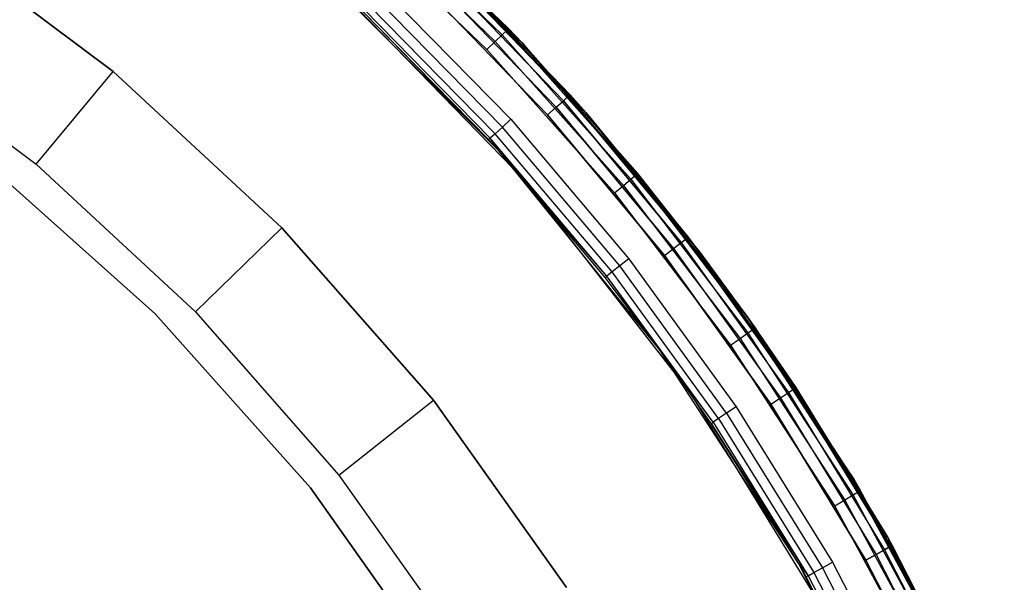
# Model space of a CAD drawing. Extents: x -4.43 to 3.97, y -4.36 to 4.03.
# Tile 31 of 32: x 1.98 to 3.61, y 1.83 to 2.76. Entities that reach past the tile are written whole.
import ezdxf

# ---------------------------------------------------------------- set-up
doc = ezdxf.new("R2010")
doc.units = 0
doc.header["$LTSCALE"] = 2.54
doc.layers.get('0').update_dxf_attribs({"color": 13, "linetype": 'CONTINUOUS'})

# ---------------------------------------------------------------- blocks, each defined once
blk = doc.blocks.new('Z_O_ENIE_CRES_STL_1')
at = {"color": 0}
for p, q in [((7.9913, 3.2011), (8.3215, 2.8883)), ((7.9913, 3.2011), (8.3215, 2.8883)), ((8.0569, 3.1246, -5.7854), (8.288, 2.9023, -5.7854)), ((8.0569, 3.1246, -5.7854), (8.288, 2.9023, -5.7854)), ((8.0642, 3.1327, -5.7691), (8.2958, 2.9098, -5.7691)), ((8.0642, 3.1327, -5.7691), (8.2958, 2.9098, -5.7691)), ((8.2985, 2.9124, -5.75), (8.0667, 3.1355, -5.75)), ((8.0667, 3.1355, -5.75), (8.3215, 2.8883)), ((8.0667, 3.1355, -5.75), (8.3215, 2.8883)), ((8.2985, 2.9124, -5.75), (8.0667, 3.1355, -5.75)), ((8.0462, 3.1125, -5.7962), (8.2763, 2.891, -5.7962)), ((8.0462, 3.1125, -5.7962), (8.2763, 2.891, -5.7962)), ((8.0334, 3.0982, -5.8), (8.2625, 2.8777, -5.8)), ((8.0334, 3.0982, -5.8), (8.2625, 2.8777, -5.8)), ((8.1253, 3.0823, -5.8), (8.4271, 2.7726, -5.8)), ((8.4271, 2.7726, -6.5), (8.1253, 3.0823, -6.5)), ((8.1253, 3.0823, -5.8), (8.4271, 2.7726, -5.8)), ((8.4271, 2.7726, -6.5), (8.1253, 3.0823, -6.5)), ((7.6425, 2.8412, -7.4939), (7.3378, 3.0698, -7.4939)), ((7.3378, 3.0698, -5.8939), (7.6425, 2.8412, -5.8939)), ((7.3378, 3.0698, -5.8939), (7.6425, 2.8412, -5.8939)), ((7.6425, 2.8412, -7.4939), (7.3378, 3.0698, -7.4939)), ((8.1874, 3.0236, -6.55), (8.4004, 2.8027, -6.55)), ((8.4004, 2.8027, -7.95), (8.1874, 3.0236, -7.95)), ((8.1874, 3.0236, -6.55), (8.4004, 2.8027, -6.55)), ((8.4004, 2.8027, -7.95), (8.1874, 3.0236, -7.95)), ((8.2821, 2.71, -8), (7.9823, 3.0097, -8)), ((8.2821, 2.71, -8), (7.9823, 3.0097, -8)), ((8.1773, 3.0131, -6.5146), (8.3895, 2.793, -6.5146)), ((8.1773, 3.0131, -6.5146), (8.3895, 2.793, -6.5146)), ((8.1773, 3.0131, -7.9854), (8.3895, 2.793, -7.9854)), ((8.1773, 3.0131, -7.9854), (8.3895, 2.793, -7.9854)), ((8.1848, 3.0209, -6.5309), (8.3975, 2.8002, -6.5309)), ((8.1848, 3.0209, -6.5309), (8.3975, 2.8002, -6.5309)), ((8.1848, 3.0209, -7.9691), (8.3975, 2.8002, -7.9691)), ((8.1848, 3.0209, -7.9691), (8.3975, 2.8002, -7.9691)), ((8.166, 3.0014, -6.5038), (8.3774, 2.7821, -6.5038)), ((8.166, 3.0014, -6.5038), (8.3774, 2.7821, -6.5038)), ((8.166, 3.0014, -7.9962), (8.3774, 2.7821, -7.9962)), ((8.166, 3.0014, -7.9962), (8.3774, 2.7821, -7.9962)), ((8.3265, 2.6598, -5.8), (8.0153, 2.9797, -5.8)), ((8.3265, 2.6598, -0.15), (8.0153, 2.9797, -0.15)), ((8.3265, 2.6598, -5.8), (8.0153, 2.9797, -5.8)), ((8.3265, 2.6598, -0.15), (8.0153, 2.9797, -0.15)), ((8.09, 2.9784, -6.5), (8.3023, 2.7622, -6.5)), ((8.09, 2.9784, -6.5), (8.3023, 2.7622, -6.5)), ((8.3631, 2.7694, -6.5), (8.1527, 2.9876, -6.5)), ((8.1527, 2.9876, -8), (8.3631, 2.7694, -8)), ((8.3631, 2.7694, -6.5), (8.1527, 2.9876, -6.5)), ((8.1527, 2.9876, -8), (8.3631, 2.7694, -8)), ((8.0768, 2.9645, -6.5038), (8.2881, 2.7493, -6.5038)), ((8.0768, 2.9645, -6.5038), (8.2881, 2.7493, -6.5038)), ((8.2821, 2.71, -8), (8.0556, 2.9421, -6.55)), ((8.2821, 2.71, -8), (8.0556, 2.9421, -6.55)), ((8.2653, 2.7285, -6.55), (8.0556, 2.9421, -6.55)), ((8.2653, 2.7285, -6.55), (8.0556, 2.9421, -6.55)), ((8.0582, 2.9448, -6.5309), (8.2681, 2.731, -6.5309)), ((8.0582, 2.9448, -6.5309), (8.2681, 2.731, -6.5309)), ((8.0657, 2.9527, -6.5146), (8.2761, 2.7383, -6.5146)), ((8.0657, 2.9527, -6.5146), (8.2761, 2.7383, -6.5146)), ((8.288, 2.9023, -5.7854), (8.2958, 2.9098, -5.7691)), ((8.288, 2.9023, -5.7854), (8.2958, 2.9098, -5.7691)), ((8.2958, 2.9098, -5.7691), (8.2985, 2.9124, -5.75)), ((8.2958, 2.9098, -5.7691), (8.2985, 2.9124, -5.75)), ((8.3215, 2.8883, -5.75), (8.2958, 2.9098, -5.7691)), ((8.3215, 2.8883, -5.75), (8.2958, 2.9098, -5.7691)), ((8.5096, 2.6698, -5.7691), (8.2958, 2.9098, -5.7691)), ((8.5096, 2.6698, -5.7691), (8.2958, 2.9098, -5.7691)), ((8.3215, 2.8883, -5.75), (8.2985, 2.9124, -5.75)), ((8.2985, 2.9124, -5.75), (8.3215, 2.8883)), ((8.2985, 2.9124, -5.75), (8.3215, 2.8883)), ((8.3215, 2.8883, -5.75), (8.2985, 2.9124, -5.75)), ((7.2262, 2.9039, -7.6939), (7.5144, 2.6876, -7.6939)), ((7.2262, 2.9039, -7.6939), (7.5144, 2.6876, -7.6939)), ((8.2763, 2.891, -5.7962), (8.288, 2.9023, -5.7854)), ((8.2763, 2.891, -5.7962), (8.288, 2.9023, -5.7854)), ((8.5013, 2.6629, -5.7854), (8.288, 2.9023, -5.7854)), ((8.5013, 2.6629, -5.7854), (8.288, 2.9023, -5.7854)), ((8.2625, 2.8777, -5.8), (8.2763, 2.891, -5.7962)), ((8.2625, 2.8777, -5.8), (8.2763, 2.891, -5.7962)), ((8.2625, 2.8777, -5.8), (8.474, 2.6404, -5.8)), ((8.2625, 2.8777, -5.8), (8.474, 2.6404, -5.8)), ((8.4888, 2.6526, -5.7962), (8.2763, 2.891, -5.7962)), ((8.4888, 2.6526, -5.7962), (8.2763, 2.891, -5.7962)), ((8.3215, 2.8883), (8.3215, 2.8883, -5.75)), ((8.3215, 2.8883), (8.3215, 2.8883, -5.75)), ((8.3215, 2.8883), (8.5126, 2.6722, -5.75)), ((8.5126, 2.6722, -5.75), (8.3215, 2.8883, -5.75)), ((8.3215, 2.8883), (8.5126, 2.6722, -5.75)), ((8.3215, 2.8883), (8.6159, 2.5417)), ((8.3215, 2.8883), (8.6159, 2.5417)), ((8.5126, 2.6722, -5.75), (8.3215, 2.8883, -5.75)), ((8.5096, 2.6698, -5.7691), (8.3215, 2.8883, -5.75)), ((8.5096, 2.6698, -5.7691), (8.3215, 2.8883, -5.75)), ((7.5144, 2.6876, -7.6939), (7.6425, 2.8412, -7.4939)), ((7.5144, 2.6876, -7.6939), (7.6425, 2.8412, -7.4939)), ((7.9221, 2.5824, -7.4939), (7.6425, 2.8412, -7.4939)), ((7.6425, 2.8412, -7.4939), (7.6425, 2.8412, -5.8939)), ((7.6425, 2.8412, -5.8939), (7.9221, 2.5824, -5.8939)), ((7.6425, 2.8412, -7.4939), (7.6425, 2.8412, -5.8939)), ((7.6425, 2.8412, -5.8939), (7.9221, 2.5824, -5.8939)), ((7.9221, 2.5824, -7.4939), (7.6425, 2.8412, -7.4939)), ((8.3895, 2.793, -6.5146), (8.3975, 2.8002, -6.5309)), ((8.3895, 2.793, -6.5146), (8.3975, 2.8002, -6.5309)), ((8.3895, 2.793, -7.9854), (8.3975, 2.8002, -7.9691)), ((8.3895, 2.793, -7.9854), (8.3975, 2.8002, -7.9691)), ((8.4004, 2.8027, -6.55), (8.3975, 2.8002, -6.5309)), ((8.4004, 2.8027, -6.55), (8.3975, 2.8002, -6.5309)), ((8.3975, 2.8002, -7.9691), (8.4004, 2.8027, -7.95)), ((8.3975, 2.8002, -7.9691), (8.4004, 2.8027, -7.95)), ((8.5966, 2.5669, -6.55), (8.3975, 2.8002, -6.5309)), ((8.3975, 2.8002, -6.5309), (8.5936, 2.5646, -6.5309)), ((8.5966, 2.5669, -6.55), (8.3975, 2.8002, -6.5309)), ((8.4271, 2.7726, -6.55), (8.3975, 2.8002, -6.5309)), ((8.4271, 2.7726, -6.55), (8.3975, 2.8002, -6.5309)), ((8.3975, 2.8002, -6.5309), (8.5936, 2.5646, -6.5309)), ((8.4271, 2.7726, -7.95), (8.3975, 2.8002, -7.9691)), ((8.4271, 2.7726, -7.95), (8.3975, 2.8002, -7.9691)), ((8.5936, 2.5646, -7.9691), (8.3975, 2.8002, -7.9691)), ((8.5936, 2.5646, -7.9691), (8.3975, 2.8002, -7.9691)), ((8.4004, 2.8027, -6.55), (8.4004, 2.8027, -7.95)), ((8.4004, 2.8027, -6.55), (8.4004, 2.8027, -7.95)), ((8.4004, 2.8027, -6.55), (8.4271, 2.7726, -6.55)), ((8.4271, 2.7726, -7.95), (8.4004, 2.8027, -7.95)), ((8.4004, 2.8027, -6.55), (8.4271, 2.7726, -6.55)), ((8.4271, 2.7726, -7.95), (8.4004, 2.8027, -7.95)), ((8.3631, 2.7694, -6.5), (8.3774, 2.7821, -6.5038)), ((8.3631, 2.7694, -6.5), (8.3774, 2.7821, -6.5038)), ((8.3631, 2.7694, -8), (8.3774, 2.7821, -7.9962)), ((8.3631, 2.7694, -8), (8.3774, 2.7821, -7.9962)), ((8.3774, 2.7821, -6.5038), (8.3895, 2.793, -6.5146)), ((8.3774, 2.7821, -6.5038), (8.3895, 2.793, -6.5146)), ((8.3774, 2.7821, -7.9962), (8.3895, 2.793, -7.9854)), ((8.3774, 2.7821, -7.9962), (8.3895, 2.793, -7.9854)), ((8.3774, 2.7821, -6.5038), (8.5722, 2.5481, -6.5038)), ((8.3774, 2.7821, -6.5038), (8.5722, 2.5481, -6.5038)), ((8.5722, 2.5481, -7.9962), (8.3774, 2.7821, -7.9962)), ((8.5722, 2.5481, -7.9962), (8.3774, 2.7821, -7.9962)), ((8.3895, 2.793, -6.5146), (8.585, 2.558, -6.5146)), ((8.3895, 2.793, -6.5146), (8.585, 2.558, -6.5146)), ((8.585, 2.558, -7.9854), (8.3895, 2.793, -7.9854)), ((8.585, 2.558, -7.9854), (8.3895, 2.793, -7.9854)), ((8.3023, 2.7622, -6.5), (8.2881, 2.7493, -6.5038)), ((8.3023, 2.7622, -6.5), (8.2881, 2.7493, -6.5038)), ((8.3023, 2.7622, -6.5), (8.498, 2.5308, -6.5)), ((8.3023, 2.7622, -6.5), (8.498, 2.5308, -6.5)), ((8.557, 2.5364, -6.5), (8.3631, 2.7694, -6.5)), ((8.3631, 2.7694, -8), (8.557, 2.5364, -8)), ((8.557, 2.5364, -6.5), (8.3631, 2.7694, -6.5)), ((8.3631, 2.7694, -8), (8.557, 2.5364, -8)), ((8.4271, 2.7726, -5.8), (8.4271, 2.7726, -6.5)), ((8.4271, 2.7726, -5.8), (8.6954, 2.4336, -5.8)), ((8.6954, 2.4336, -6.5), (8.4271, 2.7726, -6.5)), ((8.4271, 2.7726, -5.8), (8.4271, 2.7726, -6.5)), ((8.4271, 2.7726, -5.8), (8.6954, 2.4336, -5.8)), ((8.6954, 2.4336, -6.5), (8.4271, 2.7726, -6.5)), ((8.4271, 2.7726, -6.55), (8.4271, 2.7726, -7.95)), ((8.4271, 2.7726, -6.55), (8.4271, 2.7726, -7.95)), ((8.4271, 2.7726, -6.55), (8.5966, 2.5669, -6.55)), ((8.5966, 2.5669, -7.95), (8.4271, 2.7726, -7.95)), ((8.4271, 2.7726, -6.55), (8.5966, 2.5669, -6.55)), ((8.5966, 2.5669, -7.95), (8.4271, 2.7726, -7.95)), ((8.5936, 2.5646, -7.9691), (8.4271, 2.7726, -7.95)), ((8.5936, 2.5646, -7.9691), (8.4271, 2.7726, -7.95)), ((8.2881, 2.7493, -6.5038), (8.2761, 2.7383, -6.5146)), ((8.2881, 2.7493, -6.5038), (8.2761, 2.7383, -6.5146)), ((8.4829, 2.519, -6.5038), (8.2881, 2.7493, -6.5038)), ((8.4829, 2.519, -6.5038), (8.2881, 2.7493, -6.5038)), ((8.2681, 2.731, -6.5309), (8.2653, 2.7285, -6.55)), ((8.2681, 2.731, -6.5309), (8.2653, 2.7285, -6.55)), ((8.2821, 2.71, -8), (8.2653, 2.7285, -6.55)), ((8.2821, 2.71, -6.55), (8.2653, 2.7285, -6.55)), ((8.2821, 2.71, -8), (8.2653, 2.7285, -6.55)), ((8.2821, 2.71, -6.55), (8.2653, 2.7285, -6.55)), ((8.2761, 2.7383, -6.5146), (8.2681, 2.731, -6.5309)), ((8.2761, 2.7383, -6.5146), (8.2681, 2.731, -6.5309)), ((8.2821, 2.71, -6.55), (8.2681, 2.731, -6.5309)), ((8.2821, 2.71, -6.55), (8.2681, 2.731, -6.5309)), ((8.4616, 2.5023, -6.5309), (8.2681, 2.731, -6.5309)), ((8.4616, 2.5023, -6.5309), (8.2681, 2.731, -6.5309)), ((8.4702, 2.509, -6.5146), (8.2761, 2.7383, -6.5146)), ((8.4702, 2.509, -6.5146), (8.2761, 2.7383, -6.5146)), ((7.4234, 2.6973, -5.8), (7.7118, 2.4395, -5.8)), ((7.7118, 2.4395, -6.5), (7.4234, 2.6973, -6.5)), ((7.7118, 2.4395, -6.5), (7.4234, 2.6973, -6.5)), ((7.4234, 2.6973, -5.8), (7.7118, 2.4395, -5.8)), ((8.5488, 2.3805, -8), (8.2821, 2.71, -8)), ((8.4586, 2.5, -6.55), (8.2821, 2.71, -8)), ((8.5488, 2.3805, -8), (8.2821, 2.71, -8)), ((8.4586, 2.5, -6.55), (8.2821, 2.71, -8)), ((8.4586, 2.5, -6.55), (8.2821, 2.71, -6.55)), ((8.2821, 2.71, -6.55), (8.2821, 2.71, -8)), ((8.2821, 2.71, -6.55), (8.2821, 2.71, -8)), ((8.4586, 2.5, -6.55), (8.2821, 2.71, -6.55)), ((8.4616, 2.5023, -6.5309), (8.2821, 2.71, -6.55)), ((8.4616, 2.5023, -6.5309), (8.2821, 2.71, -6.55)), ((7.5144, 2.6876, -7.6939), (7.7789, 2.4428, -7.6939)), ((7.5144, 2.6876, -7.6939), (7.7789, 2.4428, -7.6939)), ((8.4888, 2.6526, -5.7962), (8.5013, 2.6629, -5.7854)), ((8.4888, 2.6526, -5.7962), (8.5013, 2.6629, -5.7854)), ((8.5013, 2.6629, -5.7854), (8.5096, 2.6698, -5.7691)), ((8.5013, 2.6629, -5.7854), (8.5096, 2.6698, -5.7691)), ((8.5013, 2.6629, -5.7854), (8.6956, 2.4079, -5.7854)), ((8.5013, 2.6629, -5.7854), (8.6956, 2.4079, -5.7854)), ((8.5126, 2.6722, -5.75), (8.5096, 2.6698, -5.7691)), ((8.5126, 2.6722, -5.75), (8.5096, 2.6698, -5.7691)), ((8.5096, 2.6698, -5.7691), (8.7045, 2.4141, -5.7691)), ((8.5096, 2.6698, -5.7691), (8.7045, 2.4141, -5.7691)), ((8.5096, 2.6698, -5.7691), (8.6159, 2.5417, -5.75)), ((8.5096, 2.6698, -5.7691), (8.6159, 2.5417, -5.75)), ((8.6159, 2.5417), (8.5126, 2.6722, -5.75)), ((8.6159, 2.5417), (8.5126, 2.6722, -5.75)), ((8.6159, 2.5417, -5.75), (8.5126, 2.6722, -5.75)), ((8.6159, 2.5417, -5.75), (8.5126, 2.6722, -5.75)), ((8.6005, 2.3077, -5.8), (8.3265, 2.6598, -5.8)), ((8.6005, 2.3077, -0.15), (8.3265, 2.6598, -0.15)), ((8.3265, 2.6598, -0.15), (8.3265, 2.6598, -5.8)), ((8.6005, 2.3077, -5.8), (8.3265, 2.6598, -5.8)), ((8.3265, 2.6598, -0.15), (8.3265, 2.6598, -5.8)), ((8.6005, 2.3077, -0.15), (8.3265, 2.6598, -0.15)), ((8.474, 2.6404, -5.8), (8.4888, 2.6526, -5.7962)), ((8.474, 2.6404, -5.8), (8.4888, 2.6526, -5.7962)), ((8.4888, 2.6526, -5.7962), (8.6824, 2.3986, -5.7962)), ((8.4888, 2.6526, -5.7962), (8.6824, 2.3986, -5.7962)), ((8.474, 2.6404, -5.8), (8.6667, 2.3876, -5.8)), ((8.474, 2.6404, -5.8), (8.6667, 2.3876, -5.8)), ((7.7789, 2.4428, -7.6939), (7.9221, 2.5824, -7.4939)), ((7.7789, 2.4428, -7.6939), (7.9221, 2.5824, -7.4939)), ((8.1736, 2.2963, -7.4939), (7.9221, 2.5824, -7.4939)), ((7.9221, 2.5824, -7.4939), (7.9221, 2.5824, -5.8939)), ((7.9221, 2.5824, -5.8939), (8.1736, 2.2963, -5.8939)), ((7.9221, 2.5824, -7.4939), (7.9221, 2.5824, -5.8939)), ((7.9221, 2.5824, -5.8939), (8.1736, 2.2963, -5.8939)), ((8.1736, 2.2963, -7.4939), (7.9221, 2.5824, -7.4939)), ((8.5966, 2.5669, -6.55), (8.5936, 2.5646, -6.5309)), ((8.5966, 2.5669, -6.55), (8.5936, 2.5646, -6.5309)), ((8.5966, 2.5669, -7.95), (8.5936, 2.5646, -7.9691)), ((8.5966, 2.5669, -7.95), (8.5936, 2.5646, -7.9691)), ((8.5966, 2.5669, -6.55), (8.5966, 2.5669, -7.95)), ((8.5966, 2.5669, -6.55), (8.5966, 2.5669, -7.95)), ((8.5966, 2.5669, -6.55), (8.6954, 2.4336, -6.55)), ((8.6954, 2.4336, -7.95), (8.5966, 2.5669, -7.95)), ((8.5966, 2.5669, -6.55), (8.6954, 2.4336, -6.55)), ((8.6954, 2.4336, -7.95), (8.5966, 2.5669, -7.95)), ((8.5722, 2.5481, -6.5038), (8.585, 2.558, -6.5146)), ((8.5722, 2.5481, -6.5038), (8.585, 2.558, -6.5146)), ((8.5722, 2.5481, -7.9962), (8.585, 2.558, -7.9854)), ((8.5722, 2.5481, -7.9962), (8.585, 2.558, -7.9854)), ((8.585, 2.558, -6.5146), (8.5936, 2.5646, -6.5309)), ((8.585, 2.558, -6.5146), (8.5936, 2.5646, -6.5309)), ((8.585, 2.558, -7.9854), (8.5936, 2.5646, -7.9691)), ((8.585, 2.558, -7.9854), (8.5936, 2.5646, -7.9691)), ((8.585, 2.558, -6.5146), (8.7629, 2.3093, -6.5146)), ((8.585, 2.558, -6.5146), (8.7629, 2.3093, -6.5146)), ((8.585, 2.558, -7.9854), (8.7629, 2.3093, -7.9854)), ((8.585, 2.558, -7.9854), (8.7629, 2.3093, -7.9854)), ((8.6954, 2.4336, -6.55), (8.5936, 2.5646, -6.5309)), ((8.5936, 2.5646, -6.5309), (8.7719, 2.3153, -6.5309)), ((8.6954, 2.4336, -6.55), (8.5936, 2.5646, -6.5309)), ((8.5936, 2.5646, -6.5309), (8.7719, 2.3153, -6.5309)), ((8.5936, 2.5646, -7.9691), (8.7719, 2.3153, -7.9691)), ((8.5936, 2.5646, -7.9691), (8.7719, 2.3153, -7.9691)), ((8.5936, 2.5646, -7.9691), (8.6954, 2.4336, -7.95)), ((8.5936, 2.5646, -7.9691), (8.6954, 2.4336, -7.95)), ((8.557, 2.5364, -6.5), (8.5722, 2.5481, -6.5038)), ((8.557, 2.5364, -6.5), (8.5722, 2.5481, -6.5038)), ((8.557, 2.5364, -8), (8.5722, 2.5481, -7.9962)), ((8.557, 2.5364, -8), (8.5722, 2.5481, -7.9962)), ((8.7334, 2.2898, -6.5), (8.557, 2.5364, -6.5)), ((8.557, 2.5364, -8), (8.7334, 2.2898, -8)), ((8.7334, 2.2898, -6.5), (8.557, 2.5364, -6.5)), ((8.557, 2.5364, -8), (8.7334, 2.2898, -8)), ((8.5722, 2.5481, -6.5038), (8.7494, 2.3004, -6.5038)), ((8.5722, 2.5481, -6.5038), (8.7494, 2.3004, -6.5038)), ((8.5722, 2.5481, -7.9962), (8.7494, 2.3004, -7.9962)), ((8.5722, 2.5481, -7.9962), (8.7494, 2.3004, -7.9962)), ((8.6159, 2.5417), (8.6159, 2.5417, -5.75)), ((8.6159, 2.5417), (8.6159, 2.5417, -5.75)), ((8.6159, 2.5417), (8.7076, 2.4163, -5.75)), ((8.7076, 2.4163, -5.75), (8.6159, 2.5417, -5.75)), ((8.6159, 2.5417), (8.7076, 2.4163, -5.75)), ((8.6159, 2.5417), (8.8711, 2.1653)), ((8.6159, 2.5417), (8.8711, 2.1653)), ((8.7076, 2.4163, -5.75), (8.6159, 2.5417, -5.75)), ((8.7045, 2.4141, -5.7691), (8.6159, 2.5417, -5.75)), ((8.7045, 2.4141, -5.7691), (8.6159, 2.5417, -5.75)), ((8.4829, 2.519, -6.5038), (8.4702, 2.509, -6.5146)), ((8.4829, 2.519, -6.5038), (8.4702, 2.509, -6.5146)), ((8.498, 2.5308, -6.5), (8.4829, 2.519, -6.5038)), ((8.498, 2.5308, -6.5), (8.4829, 2.519, -6.5038)), ((8.6602, 2.275, -6.5038), (8.4829, 2.519, -6.5038)), ((8.6602, 2.275, -6.5038), (8.4829, 2.519, -6.5038)), ((8.498, 2.5308, -6.5), (8.6761, 2.2857, -6.5)), ((8.498, 2.5308, -6.5), (8.6761, 2.2857, -6.5)), ((8.4586, 2.5, -6.55), (8.4616, 2.5023, -6.5309)), ((8.4586, 2.5, -6.55), (8.4616, 2.5023, -6.5309)), ((8.5488, 2.3805, -8), (8.4586, 2.5, -6.55)), ((8.5488, 2.3805, -6.55), (8.4586, 2.5, -6.55)), ((8.5488, 2.3805, -8), (8.4586, 2.5, -6.55)), ((8.5488, 2.3805, -6.55), (8.4586, 2.5, -6.55)), ((8.4702, 2.509, -6.5146), (8.4616, 2.5023, -6.5309)), ((8.4702, 2.509, -6.5146), (8.4616, 2.5023, -6.5309)), ((8.5488, 2.3805, -6.55), (8.4616, 2.5023, -6.5309)), ((8.5488, 2.3805, -6.55), (8.4616, 2.5023, -6.5309)), ((8.6377, 2.26, -6.5309), (8.4616, 2.5023, -6.5309)), ((8.6377, 2.26, -6.5309), (8.4616, 2.5023, -6.5309)), ((8.6467, 2.266, -6.5146), (8.4702, 2.509, -6.5146)), ((8.6467, 2.266, -6.5146), (8.4702, 2.509, -6.5146)), ((7.7118, 2.4395, -5.8), (7.9696, 2.151, -5.8)), ((7.9696, 2.151, -6.5), (7.7118, 2.4395, -6.5)), ((7.7118, 2.4395, -6.5), (7.7118, 2.4395, -5.8)), ((7.7118, 2.4395, -6.5), (7.7118, 2.4395, -5.8)), ((7.9696, 2.151, -6.5), (7.7118, 2.4395, -6.5)), ((7.7118, 2.4395, -5.8), (7.9696, 2.151, -5.8)), ((7.7789, 2.4428, -7.6939), (8.0167, 2.1721, -7.6939)), ((7.7789, 2.4428, -7.6939), (8.0167, 2.1721, -7.6939)), ((8.6954, 2.4336, -5.8), (8.6954, 2.4336, -6.5)), ((8.6954, 2.4336, -5.8), (8.9275, 2.0687, -5.8)), ((8.9275, 2.0687, -6.5), (8.6954, 2.4336, -6.5)), ((8.6954, 2.4336, -5.8), (8.6954, 2.4336, -6.5)), ((8.6954, 2.4336, -5.8), (8.9275, 2.0687, -5.8)), ((8.9275, 2.0687, -6.5), (8.6954, 2.4336, -6.5)), ((8.6954, 2.4336, -6.55), (8.6954, 2.4336, -7.95)), ((8.6954, 2.4336, -6.55), (8.6954, 2.4336, -7.95)), ((8.6954, 2.4336, -6.55), (8.7751, 2.3174, -6.55)), ((8.7751, 2.3174, -7.95), (8.6954, 2.4336, -7.95)), ((8.6954, 2.4336, -6.55), (8.7751, 2.3174, -6.55)), ((8.6954, 2.4336, -6.55), (8.7719, 2.3153, -6.5309)), ((8.6954, 2.4336, -6.55), (8.7719, 2.3153, -6.5309)), ((8.7751, 2.3174, -7.95), (8.6954, 2.4336, -7.95)), ((8.7719, 2.3153, -7.9691), (8.6954, 2.4336, -7.95)), ((8.7719, 2.3153, -7.9691), (8.6954, 2.4336, -7.95)), ((8.6824, 2.3986, -5.7962), (8.6956, 2.4079, -5.7854)), ((8.6824, 2.3986, -5.7962), (8.6956, 2.4079, -5.7854)), ((8.6956, 2.4079, -5.7854), (8.7045, 2.4141, -5.7691)), ((8.6956, 2.4079, -5.7854), (8.7045, 2.4141, -5.7691)), ((8.6956, 2.4079, -5.7854), (8.8699, 2.1388, -5.7854)), ((8.6956, 2.4079, -5.7854), (8.8699, 2.1388, -5.7854)), ((8.7076, 2.4163, -5.75), (8.7045, 2.4141, -5.7691)), ((8.7076, 2.4163, -5.75), (8.7045, 2.4141, -5.7691)), ((8.7045, 2.4141, -5.7691), (8.8792, 2.1443, -5.7691)), ((8.7045, 2.4141, -5.7691), (8.8792, 2.1443, -5.7691)), ((8.8711, 2.1653), (8.7076, 2.4163, -5.75)), ((8.8711, 2.1653), (8.7076, 2.4163, -5.75)), ((8.8711, 2.1653, -5.75), (8.7076, 2.4163, -5.75)), ((8.7076, 2.4163, -5.75), (8.8792, 2.1443, -5.7691)), ((8.7076, 2.4163, -5.75), (8.8792, 2.1443, -5.7691)), ((8.8711, 2.1653, -5.75), (8.7076, 2.4163, -5.75)), ((8.6667, 2.3876, -5.8), (8.6824, 2.3986, -5.7962)), ((8.6667, 2.3876, -5.8), (8.6824, 2.3986, -5.7962)), ((8.6667, 2.3876, -5.8), (8.8395, 2.1207, -5.8)), ((8.6667, 2.3876, -5.8), (8.8395, 2.1207, -5.8)), ((8.6824, 2.3986, -5.7962), (8.856, 2.1305, -5.7962)), ((8.6824, 2.3986, -5.7962), (8.856, 2.1305, -5.7962)), ((8.7797, 2.025, -8), (8.5488, 2.3805, -8)), ((8.6346, 2.2578, -6.55), (8.5488, 2.3805, -8)), ((8.7797, 2.025, -8), (8.5488, 2.3805, -8)), ((8.6346, 2.2578, -6.55), (8.5488, 2.3805, -8)), ((8.6346, 2.2578, -6.55), (8.5488, 2.3805, -6.55)), ((8.5488, 2.3805, -6.55), (8.5488, 2.3805, -8)), ((8.5488, 2.3805, -6.55), (8.5488, 2.3805, -8)), ((8.6346, 2.2578, -6.55), (8.5488, 2.3805, -6.55)), ((8.6377, 2.26, -6.5309), (8.5488, 2.3805, -6.55)), ((8.6377, 2.26, -6.5309), (8.5488, 2.3805, -6.55)), ((8.8342, 1.9276, -5.8), (8.6005, 2.3077, -5.8)), ((8.8342, 1.9276, -0.15), (8.6005, 2.3077, -0.15)), ((8.6005, 2.3077, -0.15), (8.6005, 2.3077, -5.8)), ((8.8342, 1.9276, -5.8), (8.6005, 2.3077, -5.8)), ((8.6005, 2.3077, -0.15), (8.6005, 2.3077, -5.8)), ((8.8342, 1.9276, -0.15), (8.6005, 2.3077, -0.15)), ((8.7494, 2.3004, -6.5038), (8.7629, 2.3093, -6.5146)), ((8.7494, 2.3004, -6.5038), (8.7629, 2.3093, -6.5146)), ((8.7494, 2.3004, -7.9962), (8.7629, 2.3093, -7.9854)), ((8.7494, 2.3004, -7.9962), (8.7629, 2.3093, -7.9854)), ((8.7629, 2.3093, -6.5146), (8.7719, 2.3153, -6.5309)), ((8.7629, 2.3093, -6.5146), (8.7719, 2.3153, -6.5309)), ((8.7629, 2.3093, -7.9854), (8.7719, 2.3153, -7.9691)), ((8.7629, 2.3093, -7.9854), (8.7719, 2.3153, -7.9691)), ((8.7629, 2.3093, -6.5146), (8.9222, 2.0484, -6.5146)), ((8.7629, 2.3093, -6.5146), (8.9222, 2.0484, -6.5146)), ((8.7629, 2.3093, -7.9854), (8.9222, 2.0484, -7.9854)), ((8.7629, 2.3093, -7.9854), (8.9222, 2.0484, -7.9854)), ((8.7751, 2.3174, -6.55), (8.7719, 2.3153, -6.5309)), ((8.7751, 2.3174, -6.55), (8.7719, 2.3153, -6.5309)), ((8.7751, 2.3174, -7.95), (8.7719, 2.3153, -7.9691)), ((8.7751, 2.3174, -7.95), (8.7719, 2.3153, -7.9691)), ((8.9275, 2.0687, -6.55), (8.7719, 2.3153, -6.5309)), ((8.7719, 2.3153, -6.5309), (8.9316, 2.0537, -6.5309)), ((8.9275, 2.0687, -6.55), (8.7719, 2.3153, -6.5309)), ((8.7719, 2.3153, -6.5309), (8.9316, 2.0537, -6.5309)), ((8.7719, 2.3153, -7.9691), (8.9316, 2.0537, -7.9691)), ((8.7719, 2.3153, -7.9691), (8.9316, 2.0537, -7.9691)), ((8.7751, 2.3174, -6.55), (8.7751, 2.3174, -7.95)), ((8.7751, 2.3174, -6.55), (8.7751, 2.3174, -7.95)), ((8.7751, 2.3174, -6.55), (8.9275, 2.0687, -6.55)), ((8.9275, 2.0687, -7.95), (8.7751, 2.3174, -7.95)), ((8.7751, 2.3174, -6.55), (8.9275, 2.0687, -6.55)), ((8.7751, 2.3174, -7.95), (8.9316, 2.0537, -7.9691)), ((8.7751, 2.3174, -7.95), (8.9316, 2.0537, -7.9691)), ((8.9275, 2.0687, -7.95), (8.7751, 2.3174, -7.95)), ((8.0167, 2.1721, -7.6939), (8.1736, 2.2963, -7.4939)), ((8.0167, 2.1721, -7.6939), (8.1736, 2.2963, -7.4939)), ((8.3943, 1.9858, -7.4939), (8.1736, 2.2963, -7.4939)), ((8.1736, 2.2963, -7.4939), (8.1736, 2.2963, -5.8939)), ((8.1736, 2.2963, -5.8939), (8.3943, 1.9858, -5.8939)), ((8.1736, 2.2963, -7.4939), (8.1736, 2.2963, -5.8939)), ((8.1736, 2.2963, -5.8939), (8.3943, 1.9858, -5.8939)), ((8.3943, 1.9858, -7.4939), (8.1736, 2.2963, -7.4939)), ((8.7334, 2.2898, -6.5), (8.7494, 2.3004, -6.5038)), ((8.7334, 2.2898, -6.5), (8.7494, 2.3004, -6.5038)), ((8.7334, 2.2898, -8), (8.7494, 2.3004, -7.9962)), ((8.7334, 2.2898, -8), (8.7494, 2.3004, -7.9962)), ((8.8913, 2.0311, -6.5), (8.7334, 2.2898, -6.5)), ((8.7334, 2.2898, -8), (8.8913, 2.0311, -8)), ((8.8913, 2.0311, -6.5), (8.7334, 2.2898, -6.5)), ((8.7334, 2.2898, -8), (8.8913, 2.0311, -8)), ((8.7494, 2.3004, -6.5038), (8.908, 2.0404, -6.5038)), ((8.7494, 2.3004, -6.5038), (8.908, 2.0404, -6.5038)), ((8.7494, 2.3004, -7.9962), (8.908, 2.0404, -7.9962)), ((8.7494, 2.3004, -7.9962), (8.908, 2.0404, -7.9962)), ((8.6602, 2.275, -6.5038), (8.6467, 2.266, -6.5146)), ((8.6602, 2.275, -6.5038), (8.6467, 2.266, -6.5146)), ((8.6761, 2.2857, -6.5), (8.6602, 2.275, -6.5038)), ((8.6761, 2.2857, -6.5), (8.6602, 2.275, -6.5038)), ((8.6602, 2.275, -6.5038), (8.819, 2.0186, -6.5038)), ((8.6602, 2.275, -6.5038), (8.819, 2.0186, -6.5038)), ((8.6761, 2.2857, -6.5), (8.8356, 2.0281, -6.5)), ((8.6761, 2.2857, -6.5), (8.8356, 2.0281, -6.5)), ((8.6346, 2.2578, -6.55), (8.6377, 2.26, -6.5309)), ((8.6346, 2.2578, -6.55), (8.6377, 2.26, -6.5309)), ((8.7797, 2.025, -8), (8.6346, 2.2578, -6.55)), ((8.7797, 2.025, -6.55), (8.6346, 2.2578, -6.55)), ((8.7797, 2.025, -8), (8.6346, 2.2578, -6.55)), ((8.6346, 2.2578, -6.55), (8.7954, 2.0052, -6.5309)), ((8.6346, 2.2578, -6.55), (8.7954, 2.0052, -6.5309)), ((8.7797, 2.025, -6.55), (8.6346, 2.2578, -6.55)), ((8.6467, 2.266, -6.5146), (8.6377, 2.26, -6.5309)), ((8.6467, 2.266, -6.5146), (8.6377, 2.26, -6.5309)), ((8.6377, 2.26, -6.5309), (8.7954, 2.0052, -6.5309)), ((8.6377, 2.26, -6.5309), (8.7954, 2.0052, -6.5309)), ((8.6467, 2.266, -6.5146), (8.8049, 2.0106, -6.5146)), ((8.6467, 2.266, -6.5146), (8.8049, 2.0106, -6.5146)), ((8.0167, 2.1721, -7.6939), (8.2255, 1.8784, -7.6939)), ((8.0167, 2.1721, -7.6939), (8.2255, 1.8784, -7.6939)), ((8.8711, 2.1653), (8.8711, 2.1653, -5.75)), ((8.8711, 2.1653), (8.8711, 2.1653, -5.75)), ((8.8711, 2.1653), (8.8825, 2.1463, -5.75)), ((8.8825, 2.1463, -5.75), (8.8711, 2.1653, -5.75)), ((8.8711, 2.1653), (8.8825, 2.1463, -5.75)), ((8.8711, 2.1653), (9.0841, 1.7635)), ((8.8711, 2.1653), (9.0841, 1.7635)), ((8.8711, 2.1653, -5.75), (8.8792, 2.1443, -5.7691)), ((8.8711, 2.1653, -5.75), (8.8792, 2.1443, -5.7691)), ((8.8825, 2.1463, -5.75), (8.8711, 2.1653, -5.75)), ((7.9696, 2.151, -5.8), (8.1935, 1.8355, -5.8)), ((8.1935, 1.8355, -6.5), (7.9696, 2.151, -6.5)), ((7.9696, 2.151, -6.5), (7.9696, 2.151, -5.8)), ((7.9696, 2.151, -6.5), (7.9696, 2.151, -5.8)), ((8.1935, 1.8355, -6.5), (7.9696, 2.151, -6.5)), ((7.9696, 2.151, -5.8), (8.1935, 1.8355, -5.8)), ((8.8792, 2.1443, -5.7691), (8.8699, 2.1388, -5.7854)), ((8.8792, 2.1443, -5.7691), (8.8699, 2.1388, -5.7854)), ((8.8792, 2.1443, -5.7691), (8.8825, 2.1463, -5.75)), ((8.8792, 2.1443, -5.7691), (8.8825, 2.1463, -5.75)), ((8.8792, 2.1443, -5.7691), (9.0328, 1.8619, -5.7691)), ((8.8792, 2.1443, -5.7691), (9.0328, 1.8619, -5.7691)), ((9.0841, 1.7635), (8.8825, 2.1463, -5.75)), ((9.0841, 1.7635), (8.8825, 2.1463, -5.75)), ((9.0362, 1.8636, -5.75), (8.8825, 2.1463, -5.75)), ((9.0362, 1.8636, -5.75), (8.8825, 2.1463, -5.75)), ((8.856, 2.1305, -5.7962), (8.8395, 2.1207, -5.8)), ((8.856, 2.1305, -5.7962), (8.8395, 2.1207, -5.8)), ((8.8699, 2.1388, -5.7854), (8.856, 2.1305, -5.7962)), ((8.8699, 2.1388, -5.7854), (8.856, 2.1305, -5.7962)), ((8.856, 2.1305, -5.7962), (9.0086, 1.8499, -5.7962)), ((8.856, 2.1305, -5.7962), (9.0086, 1.8499, -5.7962)), ((8.8699, 2.1388, -5.7854), (9.0231, 1.8571, -5.7854)), ((8.8699, 2.1388, -5.7854), (9.0231, 1.8571, -5.7854)), ((8.8395, 2.1207, -5.8), (8.9914, 1.8414, -5.8)), ((8.8395, 2.1207, -5.8), (8.9914, 1.8414, -5.8)), ((8.9275, 2.0687, -5.8), (8.9275, 2.0687, -6.5)), ((8.9275, 2.0687, -5.8), (9.1209, 1.6819, -5.8)), ((9.1209, 1.6819, -6.5), (8.9275, 2.0687, -6.5)), ((8.9275, 2.0687, -5.8), (8.9275, 2.0687, -6.5)), ((8.9275, 2.0687, -5.8), (9.1209, 1.6819, -5.8)), ((9.1209, 1.6819, -6.5), (8.9275, 2.0687, -6.5)), ((8.9275, 2.0687, -6.55), (8.9275, 2.0687, -7.95)), ((8.9275, 2.0687, -6.55), (8.9275, 2.0687, -7.95)), ((8.9275, 2.0687, -6.55), (8.9349, 2.0556, -6.55)), ((8.9349, 2.0556, -7.95), (8.9275, 2.0687, -7.95)), ((8.9275, 2.0687, -6.55), (8.9349, 2.0556, -6.55)), ((8.9275, 2.0687, -6.55), (8.9316, 2.0537, -6.5309)), ((8.9275, 2.0687, -6.55), (8.9316, 2.0537, -6.5309)), ((8.9275, 2.0687, -7.95), (8.9316, 2.0537, -7.9691)), ((8.9275, 2.0687, -7.95), (8.9316, 2.0537, -7.9691)), ((8.9349, 2.0556, -7.95), (8.9275, 2.0687, -7.95)), ((8.908, 2.0404, -6.5038), (8.9222, 2.0484, -6.5146)), ((8.908, 2.0404, -6.5038), (8.9222, 2.0484, -6.5146)), ((8.9222, 2.0484, -7.9854), (8.908, 2.0404, -7.9962)), ((8.9222, 2.0484, -7.9854), (8.908, 2.0404, -7.9962)), ((8.9222, 2.0484, -6.5146), (8.9316, 2.0537, -6.5309)), ((8.9222, 2.0484, -6.5146), (8.9316, 2.0537, -6.5309)), ((8.9316, 2.0537, -7.9691), (8.9222, 2.0484, -7.9854)), ((8.9316, 2.0537, -7.9691), (8.9222, 2.0484, -7.9854)), ((8.9222, 2.0484, -6.5146), (9.0619, 1.7765, -6.5146)), ((8.9222, 2.0484, -6.5146), (9.0619, 1.7765, -6.5146)), ((8.9222, 2.0484, -7.9854), (9.0619, 1.7765, -7.9854)), ((8.9222, 2.0484, -7.9854), (9.0619, 1.7765, -7.9854)), ((8.9349, 2.0556, -6.55), (8.9316, 2.0537, -6.5309)), ((8.9349, 2.0556, -6.55), (8.9316, 2.0537, -6.5309)), ((8.9316, 2.0537, -7.9691), (8.9349, 2.0556, -7.95)), ((8.9316, 2.0537, -7.9691), (8.9349, 2.0556, -7.95)), ((8.9316, 2.0537, -6.5309), (9.0718, 1.7811, -6.5309)), ((8.9316, 2.0537, -6.5309), (9.0718, 1.7811, -6.5309)), ((8.9316, 2.0537, -7.9691), (9.0718, 1.7811, -7.9691)), ((8.9316, 2.0537, -7.9691), (9.0718, 1.7811, -7.9691)), ((8.9349, 2.0556, -6.55), (8.9349, 2.0556, -7.95)), ((8.9349, 2.0556, -6.55), (8.9349, 2.0556, -7.95)), ((8.9349, 2.0556, -6.55), (9.0752, 1.7827, -6.55)), ((9.0752, 1.7827, -7.95), (8.9349, 2.0556, -7.95)), ((8.9349, 2.0556, -6.55), (9.0752, 1.7827, -6.55)), ((9.0752, 1.7827, -7.95), (8.9349, 2.0556, -7.95)), ((8.819, 2.0186, -6.5038), (8.8356, 2.0281, -6.5)), ((8.819, 2.0186, -6.5038), (8.8356, 2.0281, -6.5)), ((8.8356, 2.0281, -6.5), (8.9756, 1.7594, -6.5)), ((8.8356, 2.0281, -6.5), (8.9756, 1.7594, -6.5)), ((8.8913, 2.0311, -6.5), (8.908, 2.0404, -6.5038)), ((8.8913, 2.0311, -6.5), (8.908, 2.0404, -6.5038)), ((8.908, 2.0404, -7.9962), (8.8913, 2.0311, -8)), ((8.908, 2.0404, -7.9962), (8.8913, 2.0311, -8)), ((9.0299, 1.7615, -6.5), (8.8913, 2.0311, -6.5)), ((8.8913, 2.0311, -8), (9.0299, 1.7615, -8)), ((9.0299, 1.7615, -6.5), (8.8913, 2.0311, -6.5)), ((8.8913, 2.0311, -8), (9.0299, 1.7615, -8)), ((8.908, 2.0404, -6.5038), (9.0473, 1.7696, -6.5038)), ((8.908, 2.0404, -6.5038), (9.0473, 1.7696, -6.5038)), ((8.908, 2.0404, -7.9962), (9.0473, 1.7696, -7.9962)), ((8.908, 2.0404, -7.9962), (9.0473, 1.7696, -7.9962)), ((8.9722, 1.6473, -8), (8.7797, 2.025, -8)), ((8.7921, 2.0034, -6.55), (8.7797, 2.025, -8)), ((8.9722, 1.6473, -8), (8.7797, 2.025, -8)), ((8.7921, 2.0034, -6.55), (8.7797, 2.025, -8)), ((8.7921, 2.0034, -6.55), (8.7797, 2.025, -6.55)), ((8.7797, 2.025, -6.55), (8.7797, 2.025, -8)), ((8.7797, 2.025, -6.55), (8.7797, 2.025, -8)), ((8.7797, 2.025, -6.55), (8.7954, 2.0052, -6.5309)), ((8.7797, 2.025, -6.55), (8.7954, 2.0052, -6.5309)), ((8.7921, 2.0034, -6.55), (8.7797, 2.025, -6.55)), ((8.7954, 2.0052, -6.5309), (8.8049, 2.0106, -6.5146)), ((8.7954, 2.0052, -6.5309), (8.8049, 2.0106, -6.5146)), ((8.8049, 2.0106, -6.5146), (8.819, 2.0186, -6.5038)), ((8.8049, 2.0106, -6.5146), (8.819, 2.0186, -6.5038)), ((8.8049, 2.0106, -6.5146), (8.9437, 1.7442, -6.5146)), ((8.8049, 2.0106, -6.5146), (8.9437, 1.7442, -6.5146)), ((8.819, 2.0186, -6.5038), (8.9584, 1.7512, -6.5038)), ((8.819, 2.0186, -6.5038), (8.9584, 1.7512, -6.5038)), ((8.7954, 2.0052, -6.5309), (8.7921, 2.0034, -6.55)), ((8.7954, 2.0052, -6.5309), (8.7921, 2.0034, -6.55)), ((8.9305, 1.7379, -6.55), (8.7921, 2.0034, -6.55)), ((8.7921, 2.0034, -6.55), (8.9722, 1.6473, -8)), ((8.7921, 2.0034, -6.55), (8.9722, 1.6473, -8)), ((8.9305, 1.7379, -6.55), (8.7921, 2.0034, -6.55)), ((8.7954, 2.0052, -6.5309), (8.9339, 1.7396, -6.5309)), ((8.7954, 2.0052, -6.5309), (8.9339, 1.7396, -6.5309))]:
    blk.add_line(p, q, dxfattribs=at)

msp = doc.modelspace()

# ---------------------------------------------------------------- block references
at = {"color": 0}
msp.add_blockref('Z_O_ENIE_CRES_STL_1', (-5.5067, -0.1662, 4.3834), dxfattribs=at)

doc.saveas('drawing.dxf')
